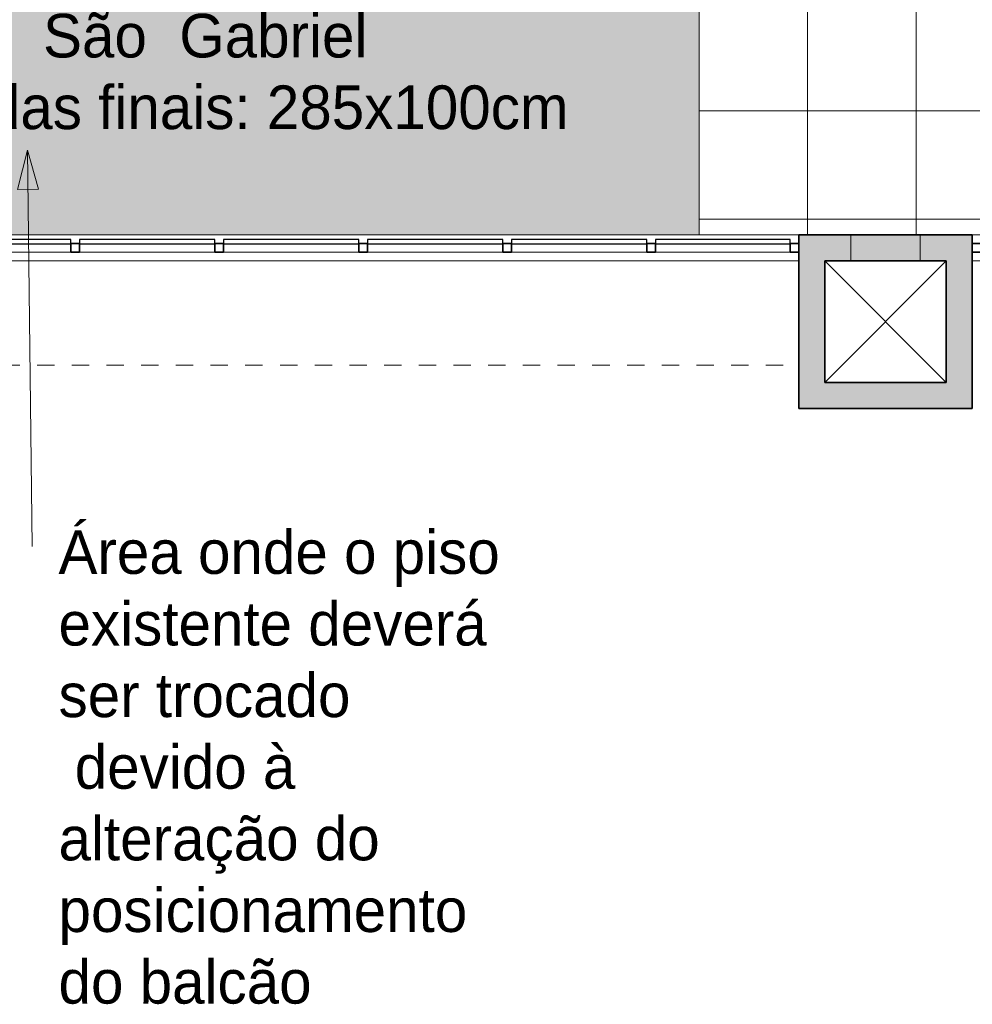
# Model space of a CAD drawing. Header units: metres. Extents: x -29 to 48, y -24 to 81.
# Tile 6 of 25: x -0.07 to 5.42, y -16.95 to -11.27. Entities that reach past the tile are written whole.
import ezdxf

# ---------------------------------------------------------------- set-up
doc = ezdxf.new("R2010")
doc.units = ezdxf.units.M
doc.linetypes.add('Projeção', pattern=[0.003969, 0.002381, -0.001587])
for name, color, linetype, lineweight in [('A-DETL-GENF', 92, 'Continuous', 18), ('A-DETL-THIN', 151, 'Continuous', 18), ('A-FLOR-OVHD', 1, 'Projeção', 18), ('A-FLOR-PATT', 8, 'Continuous', 18), ('A-GLAZ-CURT', 52, 'Continuous', 18), ('A-GLAZ-CWMG', 51, 'Continuous', 18), ('A-WALL', 113, 'Continuous', 18), ('A-WALL-PATT', 111, 'Continuous', 35), ('G-ANNO-TEXT', 231, 'Continuous', 9)]:
    doc.layers.add(name, color=color, linetype=linetype, lineweight=lineweight)
doc.styles.add('Century Gothic_3', font='GOTHIC.TTF', dxfattribs={"height": 0.251495})

# ---------------------------------------------------------------- blocks, each defined once
blk = doc.blocks.new('Montante retangular - 50 x 150 mm-165979-PAGINAÇÃO DE PISO _Compreende trechos 2 e 3_')
at = {"layer": 'A-GLAZ-CWMG', "lineweight": 35}
for p, q in [((-0.05, 0.025), (0, 0.025)), ((-0.05, -0.025), (-0.05, 0.025)), ((0, 0.025), (0, -0.025)), ((0, -0.025), (-0.05, -0.025))]:
    blk.add_line(p, q, dxfattribs=at)
blk = doc.blocks.new('Montante retangular - 50 x 150 mm-165977-PAGINAÇÃO DE PISO _Compreende trechos 2 e 3_')
at = {"layer": 'A-GLAZ-CWMG', "lineweight": 35}
for p, q in [((-0.025, 0.025), (0.025, 0.025)), ((-0.025, -0.025), (-0.025, 0.025)), ((0.025, 0.025), (0.025, -0.025)), ((0.025, -0.025), (-0.025, -0.025))]:
    blk.add_line(p, q, dxfattribs=at)
blk = doc.blocks.new('Montante retangular - 50 x 150 mm-165958-PAGINAÇÃO DE PISO _Compreende trechos 2 e 3_')
at = {"layer": 'A-GLAZ-CWMG'}
blk.add_line((3.5477, -12.6146), (2.7677, -12.6146), dxfattribs=at)
blk = doc.blocks.new('Montante retangular - 50 x 150 mm-165959-PAGINAÇÃO DE PISO _Compreende trechos 2 e 3_')
at = {"layer": 'A-GLAZ-CWMG'}
blk.add_line((4.3727, -12.6146), (3.5977, -12.6146), dxfattribs=at)
blk = doc.blocks.new('Montante retangular - 50 x 150 mm-165960-PAGINAÇÃO DE PISO _Compreende trechos 2 e 3_')
at = {"layer": 'A-GLAZ-CWMG'}
blk.add_line((0.2277, -12.6146), (-0.5273, -12.6146), dxfattribs=at)
blk = doc.blocks.new('Montante retangular - 50 x 150 mm-165978-PAGINAÇÃO DE PISO _Compreende trechos 2 e 3_')
at = {"layer": 'A-GLAZ-CWMG', "lineweight": 35}
for p, q in [((0, 0.025), (-0.05, 0.025)), ((-0.05, 0.025), (-0.05, -0.025)), ((0, -0.025), (0, 0.025)), ((-0.05, -0.025), (0, -0.025))]:
    blk.add_line(p, q, dxfattribs=at)
blk = doc.blocks.new('Painel do sistema - Envidraçado-165820-PAGINAÇÃO DE PISO _Compreende trechos 2 e 3_')
at = {"layer": 'A-GLAZ-CURT', "color": 10, "lineweight": 25}
for p, q in [((0.3775, 0.0495), (-0.3775, 0.0495)), ((-0.3775, 0.0495), (-0.3775, 0.0245)), ((-0.3775, 0.0245), (0.3775, 0.0245)), ((0.3775, 0.0245), (0.3775, 0.0495))]:
    blk.add_line(p, q, dxfattribs=at)
blk = doc.blocks.new('Painel do sistema - Envidraçado-165823-PAGINAÇÃO DE PISO _Compreende trechos 2 e 3_')
at = {"layer": 'A-GLAZ-CURT', "color": 10, "lineweight": 25}
for p, q in [((0.39, 0.0495), (-0.39, 0.0495)), ((-0.39, 0.0495), (-0.39, 0.0245)), ((-0.39, 0.0245), (0.39, 0.0245)), ((0.39, 0.0245), (0.39, 0.0495))]:
    blk.add_line(p, q, dxfattribs=at)
blk = doc.blocks.new('Painel do sistema - Envidraçado-165824-PAGINAÇÃO DE PISO _Compreende trechos 2 e 3_')
at = {"layer": 'A-GLAZ-CURT', "color": 10, "lineweight": 25}
for p, q in [((0.3875, 0.0495), (-0.3875, 0.0495)), ((-0.3875, 0.0495), (-0.3875, 0.0245)), ((-0.3875, 0.0245), (0.3875, 0.0245)), ((0.3875, 0.0245), (0.3875, 0.0495))]:
    blk.add_line(p, q, dxfattribs=at)

msp = doc.modelspace()

# ---------------------------------------------------------------- hatches: boundary and pattern name
at = {"layer": 'A-DETL-GENF'}
h = msp.add_hatch(color=254, dxfattribs=at)
h.paths.add_polyline_path([(-0.7273, -12.5146), (3.8477, -12.5146), (3.8477, -2.4246), (-4.0783, -2.4246), (-4.9035, -3.3359), (-4.9184, -3.3225), (-4.9191, -3.3233), (-6.4688, -1.9202), (-9.9312, -5.7446), (-9.9312, -9.3446), (-3.1873, -9.3446), (-3.1873, -12.5146), (-2.0023, -12.5146)], flags=0)
h.paths.add_polyline_path([(-0.5773, -9.9146), (-0.7273, -9.9146), (-0.7273, -9.7146), (-0.5773, -9.7146)], flags=0)
h.paths.add_polyline_path([(-3.8101, -8.5444), (-7.2843, -8.5444), (-7.2843, -6.2444), (3.2227, -6.2444), (3.2227, -8.5444), (-3.5493, -8.5444)], flags=0)
h.paths.add_polyline_path([(-5.8343, -7.8811), (-2.9843, -7.8811), (-2.9843, -6.8811), (-5.8343, -6.8811), (-5.8343, -7.5762)], flags=0)
h.paths.add_polyline_path([(-1.2863, -4.8648), (-1.2863, -4.3848), (-0.8063, -4.3848), (-0.8063, -4.8648)], flags=0)
at = {"layer": 'A-FLOR-PATT'}
h = msp.add_hatch(dxfattribs=at)
h.set_pattern_fill('FP_1', color=256, style=0, pattern_type=2)
h.set_pattern_definition([(270, (0.723, 8.2), (0.625, 4e-17), []), (0, (0.723, 8.2), (0, 0.625), [])])
h.paths.add_polyline_path([(4.5727, -12.5146), (22.6927, -12.5146), (22.6927, -4.6645), (22.7127, -4.6645), (22.7127, -2.8294), (22.6927, -2.8294), (22.6927, 1.2654), (-1.3173, 1.2654), (-1.3173, 1.5354), (-1.5471, 1.5354), (-2.126, 2.0679), (-2.484, 1.6787), (-2.5208, 1.7126), (-2.4869, 1.7494), (-2.505, 1.766), (-2.2147, 2.0815), (-2.1963, 2.0653), (-2.1628, 2.1017), (-2.2311, 2.1645), (-2.1295, 2.2749), (-1.4886, 1.6854), (-1.2973, 1.6854), (-1.2973, 5.1854), (-1.6773, 5.1854), (-1.6773, 5.2854), (-4.4773, 5.2854), (-4.4773, 5.1154), (-5.0773, 5.1154), (-5.0773, 4.8502), (-4.8582, 4.6552), (-4.9712, 4.5282), (-5.0358, 4.5857), (-5.0558, 4.5633), (-5.0375, 4.547), (-5.2932, 4.2596), (-5.3119, 4.2755), (-5.3448, 4.2385), (-5.3821, 4.2718), (-5.0732, 4.619), (-5.4973, 4.9964), (-5.4973, 29.0854), (-11.4073, 29.0854), (-11.4073, 29.0654), (-19.2773, 29.0654), (-19.2773, 10.0754), (-9.2773, 10.0754), (-9.2773, 2.9636), (-9.0714, 3.1905), (-6.4229, 3.1905), (-6.3168, 3.2966), (-6.2815, 3.2612), (-5.9602, 3.6223), (-5.9228, 3.589), (-5.9561, 3.5517), (-5.9378, 3.5354), (-6.1935, 3.248), (-6.2122, 3.2638), (-6.2451, 3.2269), (-6.2638, 3.2435), (-6.2107, 3.1905), (-6.3607, 3.0405), (-6.5304, 3.0405), (-6.4881, 2.9982), (-6.4853, 3.001), (-6.4761, 3.0003), (-6.4315, 2.9557), (-6.4386, 2.9487), (-6.4229, 2.9319), (-6.5001, 2.8546), (-5.9167, 2.2712), (-5.945, 2.243), (-6.5447, 2.8426), (-6.5517, 2.8355), (-6.597, 2.8808), (-6.597, 2.8893), (-6.5942, 2.8921), (-6.6229, 2.9208), (-6.6229, 2.8655), (-7.0229, 2.8655), (-7.0229, 3.0405), (-9.0048, 3.0405), (-10.0622, 1.8727), (-9.8769, 1.7049), (-9.8768, 1.705), (-4.7618, -2.9261), (-3.8609, -1.9312), (-3.8609, 0.1054), (-4.2628, 0.1054), (-4.2628, 0.5054), (-4.2217, 0.5054), (-4.2565, 0.5402), (-4.2494, 0.5473), (-4.849, 1.1469), (-4.8207, 1.1752), (-4.2374, 0.5919), (-4.1596, 0.6697), (-4.1433, 0.6534), (-4.1363, 0.6605), (-4.091, 0.6152), (-4.091, 0.6067), (-4.0938, 0.6039), (-3.9954, 0.5054), (-3.8609, 0.5054), (-3.8609, 0.3554), (-3.5615, 0.6548), (-3.5262, 0.6195), (-3.4931, 0.6555), (-3.5111, 0.6721), (-3.2208, 0.9877), (-3.2024, 0.9715), (-3.169, 1.0079), (-3.1322, 0.974), (-3.4901, 0.5849), (-3.5085, 0.6018), (-3.4555, 0.5488), (-3.7109, 0.2933), (-3.7109, -1.989), (-4.9184, -3.3225), (-4.9035, -3.3359), (-4.0783, -2.4246), (3.8477, -2.4246), (3.8477, -12.5146), (4.4227, -12.5146)], flags=0)
h.paths.add_polyline_path([(-8.8373, -9.3646), (-3.1873, -9.3646), (-3.1873, -9.3446), (-9.9312, -9.3446), (-9.9312, -5.7446), (-6.4688, -1.9202), (-6.4761, -1.9141), (-9.9329, -5.7322), (-9.9329, -9.3646), (-8.9873, -9.3646)], flags=0)
h.paths.add_polyline_path([(3.2227, -8.5444), (3.2227, -6.2444), (3.213, -6.2444), (3.213, -8.5444)], flags=0)
h.paths.add_polyline_path([(-16.0773, -3.5388), (-16.0573, -3.5388), (-16.0573, 3.2253), (-16.0773, 3.2253), (-16.0773, -2.4247)], flags=0)
h.paths.add_polyline_path([(-12.3989, -3.5388), (-12.3989, -3.5387), (-12.3989, -3.5388)], flags=0)
h.paths.add_polyline_path([(-6.5871, -1.8133), (-6.587, -1.8132), (-7.8843, -0.6386), (-7.8776, -0.6312), (-7.9888, -0.5305), (-7.9955, -0.538), (-8.5886, -0.001), (-8.5886, -0.001), (-6.5872, -1.8132)], flags=0)
h.paths.add_polyline_path([(-1.1793, -1.5454), (-1.2941, -1.5454), (-1.2902, -1.5152), (-1.2789, -1.4869), (-1.2608, -1.4624), (-1.2371, -1.4433), (-1.2093, -1.4307), (-1.1793, -1.4255), (-1.1793, -1.5152)], flags=0)
h.paths.add_polyline_path([(-1.1793, -1.6653), (-1.1793, -1.5454), (-1.0541, -1.5454), (-1.0573, -1.5728), (-1.0666, -1.5988), (-1.0817, -1.622), (-1.1016, -1.6411), (-1.1254, -1.6551), (-1.1518, -1.6633)], flags=0)
h.paths.add_polyline_path([(-4.7818, 1.1434), (-5.9486, 2.3101), (-5.9203, 2.3384), (-4.7536, 1.1717)], flags=0)
h.paths.add_polyline_path([(-22.1573, 4.9953), (-20.2973, 4.9953), (-20.2973, 5.0754), (-28.0073, 5.0754), (-28.0073, 5.8554), (-28.3773, 5.8554), (-28.3773, 5.8354), (-28.0273, 5.8354), (-28.0273, 4.9953), (-22.3073, 4.9953)], flags=0)
h.paths.add_polyline_path([(-20.2773, 5.8354), (-19.2273, 5.8354), (-19.2273, 5.8554), (-20.2973, 5.8554), (-20.2973, 5.8454), (-20.2773, 5.8454)], flags=0)
h.paths.add_polyline_path([(-23.7673, 29.0654), (-23.7673, 29.0854), (-25.7073, 29.0854), (-25.7073, 29.0654), (-24.348, 29.0654)], flags=0)
h.paths.add_polyline_path([(-28.3773, 29.0654), (-28.3673, 29.0654), (-28.3673, 29.0854), (-28.3773, 29.0854)], flags=0)
at = {"layer": 'A-WALL-PATT', "lineweight": 18}
for points in [[(4.4227, -12.6646), (4.7227, -12.6646), (4.7227, -12.5146), (4.4227, -12.5146)], [(4.7227, -12.6646), (5.1227, -12.6646), (5.1227, -12.5146), (4.7227, -12.5146)], [(5.4227, -12.6646), (5.4227, -12.5146), (5.1227, -12.5146), (5.1227, -12.6646), (5.2727, -12.6646)], [(4.4227, -13.5146), (4.5727, -13.5146), (4.5727, -12.6646), (4.4227, -12.6646)], [(5.4227, -13.3646), (5.4227, -12.6646), (5.2727, -12.6646), (5.2727, -13.3646)], [(5.4227, -13.5146), (5.4227, -13.3646), (4.5727, -13.3646), (4.5727, -13.5146)]]:
    msp.add_hatch(color=7, dxfattribs=at).paths.add_polyline_path(points, flags=0)
at = {"layer": 'G-ANNO-TEXT'}
msp.add_hatch(color=50, dxfattribs=at).paths.add_polyline_path([(-0.0219, -12.0264), (-0.0796, -12.252), (0.0409, -12.2507)], flags=0)

# ---------------------------------------------------------------- linework, layer by layer
at = {"layer": 'A-DETL-THIN'}
for p, q in [((4.5727, -13.3646), (5.2727, -12.6646)), ((4.5727, -12.6646), (5.2727, -13.3646))]:
    msp.add_line(p, q, dxfattribs=at)
at = {"layer": 'A-FLOR-OVHD'}
msp.add_line((-0.5673, -13.2646), (4.4227, -13.2646), dxfattribs=at)
at = {"layer": 'A-WALL', "color": 7}
for p, q in [((-0.5773, -12.5146), (4.4227, -12.5146)), ((5.4227, -12.5146), (10.4227, -12.5146)), ((4.4227, -12.6646), (-0.5773, -12.6646)), ((10.4227, -12.6646), (5.4227, -12.6646))]:
    msp.add_line(p, q, dxfattribs=at)
at = {"layer": 'A-WALL', "lineweight": 35}
for p, q in [((4.4227, -12.5146), (4.4227, -13.5146)), ((5.4227, -12.5146), (4.4227, -12.5146)), ((5.4227, -13.5146), (5.4227, -12.5146)), ((4.5727, -13.3646), (4.5727, -12.6646)), ((4.5727, -12.6646), (5.2727, -12.6646)), ((5.2727, -12.6646), (5.2727, -13.3646)), ((5.2727, -13.3646), (4.5727, -13.3646)), ((4.4227, -13.5146), (5.4227, -13.5146))]:
    msp.add_line(p, q, dxfattribs=at)
at = {"layer": 'A-WALL'}
for p, q in [((4.7227, -12.6646), (4.7227, -12.5146)), ((5.1227, -12.5146), (5.1227, -12.6646))]:
    msp.add_line(p, q, dxfattribs=at)
at = {"layer": 'G-ANNO-TEXT', "color": 50}
for p, q in [((-0.0219, -12.0264), (-0.0796, -12.252)), ((0.0409, -12.2507), (-0.0219, -12.0264)), ((-0.0219, -12.0264), (0.0038, -14.3091)), ((-0.0796, -12.252), (0.0409, -12.2507))]:
    msp.add_line(p, q, dxfattribs=at)

# ---------------------------------------------------------------- block references
at = {"layer": 'A-GLAZ-CURT', "color": 7}
for name, p in [('Painel do sistema - Envidraçado-165820-PAGINAÇÃO DE PISO _Compreende trechos 2 e 3_', (-0.1498, -12.5896)), ('Painel do sistema - Envidraçado-165823-PAGINAÇÃO DE PISO _Compreende trechos 2 e 3_', (0.6677, -12.5896)), ('Painel do sistema - Envidraçado-165823-PAGINAÇÃO DE PISO _Compreende trechos 2 e 3_', (1.4977, -12.5896)), ('Painel do sistema - Envidraçado-165823-PAGINAÇÃO DE PISO _Compreende trechos 2 e 3_', (2.3277, -12.5896)), ('Painel do sistema - Envidraçado-165823-PAGINAÇÃO DE PISO _Compreende trechos 2 e 3_', (3.1577, -12.5896)), ('Painel do sistema - Envidraçado-165824-PAGINAÇÃO DE PISO _Compreende trechos 2 e 3_', (3.9852, -12.5896))]:
    msp.add_blockref(name, p, dxfattribs=at)
at = {"layer": 'A-GLAZ-CWMG', "extrusion": (0, 0, -1), "rotation": 180}
for name, p in [('Montante retangular - 50 x 150 mm-165977-PAGINAÇÃO DE PISO _Compreende trechos 2 e 3_', (-0.2527, -12.5896)), ('Montante retangular - 50 x 150 mm-165977-PAGINAÇÃO DE PISO _Compreende trechos 2 e 3_', (-1.0827, -12.5896)), ('Montante retangular - 50 x 150 mm-165977-PAGINAÇÃO DE PISO _Compreende trechos 2 e 3_', (-1.9127, -12.5896)), ('Montante retangular - 50 x 150 mm-165977-PAGINAÇÃO DE PISO _Compreende trechos 2 e 3_', (-2.7427, -12.5896)), ('Montante retangular - 50 x 150 mm-165977-PAGINAÇÃO DE PISO _Compreende trechos 2 e 3_', (-3.5727, -12.5896)), ('Montante retangular - 50 x 150 mm-165979-PAGINAÇÃO DE PISO _Compreende trechos 2 e 3_', (-4.4227, -12.5896))]:
    msp.add_blockref(name, p, dxfattribs=at)
at = {"layer": 'A-GLAZ-CWMG', "rotation": 180}
msp.add_blockref('Montante retangular - 50 x 150 mm-165978-PAGINAÇÃO DE PISO _Compreende trechos 2 e 3_', (5.4227, -12.5896), dxfattribs=at)
at = {"layer": 'A-GLAZ-CWMG'}
for name, p in [('Montante retangular - 50 x 150 mm-165960-PAGINAÇÃO DE PISO _Compreende trechos 2 e 3_', (0, 0)), ('Montante retangular - 50 x 150 mm-165958-PAGINAÇÃO DE PISO _Compreende trechos 2 e 3_', (-2.49, 0)), ('Montante retangular - 50 x 150 mm-165958-PAGINAÇÃO DE PISO _Compreende trechos 2 e 3_', (-1.66, 0)), ('Montante retangular - 50 x 150 mm-165958-PAGINAÇÃO DE PISO _Compreende trechos 2 e 3_', (-0.83, 0)), ('Montante retangular - 50 x 150 mm-165958-PAGINAÇÃO DE PISO _Compreende trechos 2 e 3_', (0, 0)), ('Montante retangular - 50 x 150 mm-165959-PAGINAÇÃO DE PISO _Compreende trechos 2 e 3_', (0, 0))]:
    msp.add_blockref(name, p, dxfattribs=at)

# ---------------------------------------------------------------- texts
at = {"layer": 'G-ANNO-TEXT', "color": 7, "char_height": 0.251495, "attachment_point": 1, "line_spacing_factor": 0.984117, "style": 'Century Gothic_3'}
for s, insert, width in [('Base de alvenaria  para\\Po balcão- parte fixa\\Pcom rodapé de granito h=10cm\\P preto  São  Gabriel\\Pmedidas finais: 285x100cm', (-0.9798, -10.003), 6.476081), ('Área onde o piso\\Pexistente deverá\\Pser trocado\\P devido à\\Palteração do\\Pposicionamento\\Pdo balcão\\P', (0.1562, -14.2155), 3.45853)]:
    msp.add_mtext(s, dxfattribs=dict(at, insert=insert, width=width))

doc.saveas('drawing.dxf')
